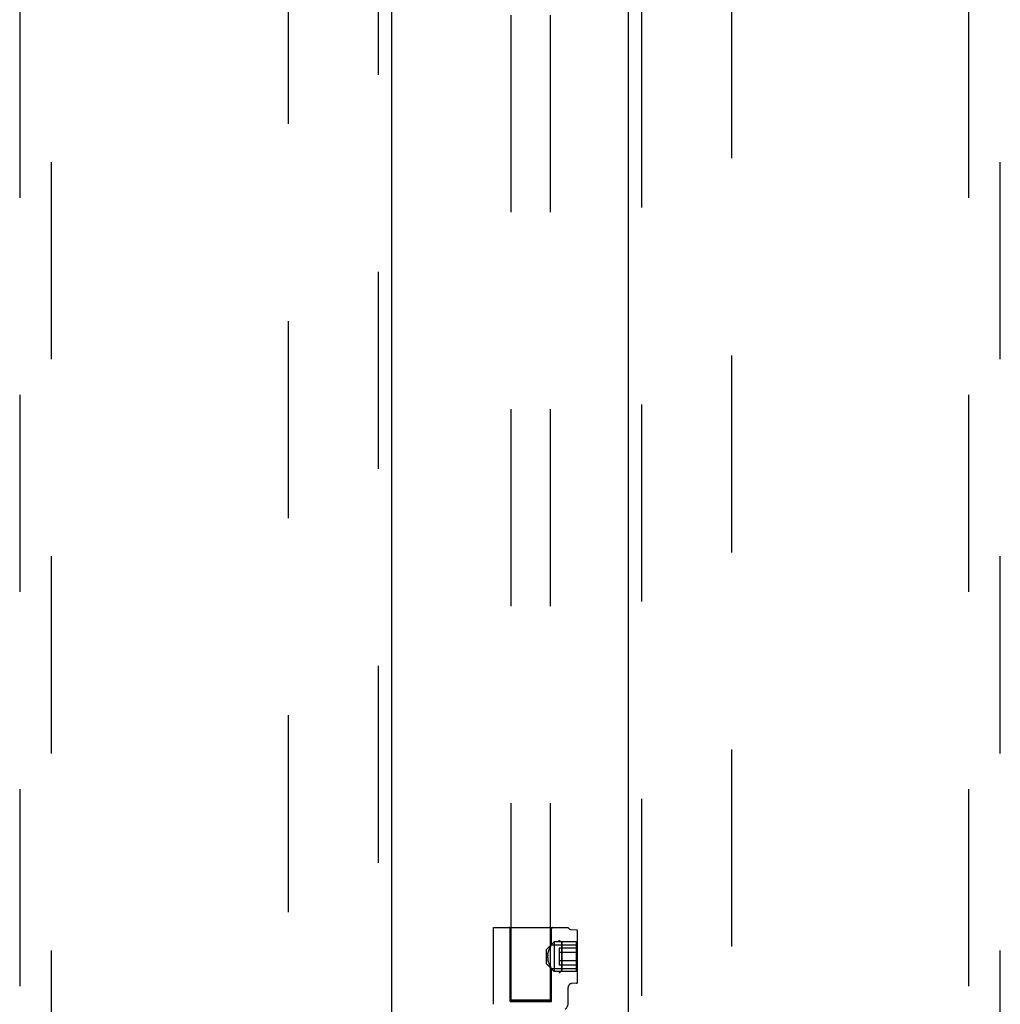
# Model space of a CAD drawing. Header units: inches. Extents: x 0 to 283, y 0 to 183.
# Tile 45 of 116: x 97 to 105, y 97 to 105. Entities that reach past the tile are written whole.
import ezdxf

# ---------------------------------------------------------------- set-up
doc = ezdxf.new("R2010")
doc.units = ezdxf.units.IN
doc.header["$LTSCALE"] = 15.583333
doc.header["$MEASUREMENT"] = 0
doc.linetypes.add('HIDDEN', pattern=[0.2, 0.1, -0.1])
for name, color, linetype in [('DEFAULT_2', 8, 'HIDDEN'), ('LEFTHAND_DOOR_ASSEMBLY', 7, 'CONTINUOUS'), ('RIGHTHAND_DOOR_ASSEMBLY', 7, 'CONTINUOUS')]:
    doc.layers.add(name, color=color, linetype=linetype)

msp = doc.modelspace()

# ---------------------------------------------------------------- linework, layer by layer
at = {"layer": 'DEFAULT_2', "color": 8, "linetype": 'HIDDEN'}
for p, q in [((100.7461, 97.2463), (100.7461, 132.2422)), ((101.0586, 97.2463), (101.0586, 132.2422)), ((98.9878, 57.4268), (98.9878, 130.3968)), ((102.4878, 130.3968), (102.4878, 57.4268)), ((100.6073, 97.2151), (100.6073, 97.8218)), ((100.6073, 97.8218), (101.1973, 97.8218)), ((100.7398, 97.2368), (100.7398, 97.8118)), ((101.0648, 97.6849), (101.0648, 97.8118)), ((101.2631, 97.8016), (101.222, 97.8049)), ((101.2723, 97.3921), (101.2723, 97.7916)), ((101.0268, 97.6481), (101.0868, 97.7081)), ((101.0268, 97.5356), (101.0268, 97.6481)), ((101.0415, 97.6333), (101.044, 97.6409)), ((101.0519, 97.6605), (101.0545, 97.666)), ((101.0569, 97.6709), (101.0592, 97.6752)), ((101.0611, 97.6788), (101.0592, 97.6752)), ((101.0627, 97.6817), (101.0611, 97.6787)), ((101.0627, 97.6816), (101.0646, 97.6849)), ((101.0648, 97.6854), (101.0646, 97.685)), ((101.0646, 97.6853), (101.2723, 97.6853)), ((101.0868, 97.7081), (101.0868, 97.4756)), ((101.2623, 97.7081), (101.0868, 97.7081)), ((101.1253, 97.66), (101.1253, 97.5237)), ((101.2623, 97.66), (101.1253, 97.66)), ((101.1463, 97.7069), (101.1433, 97.7083)), ((101.1466, 97.7067), (101.1463, 97.7069)), ((101.1473, 97.7045), (101.1473, 97.7049)), ((101.1473, 97.4792), (101.1473, 97.7045)), ((101.1473, 97.7045), (101.1473, 97.5918)), ((101.2623, 97.4756), (101.2623, 97.7081)), ((101.0352, 97.5918), (101.0355, 97.6004)), ((101.0355, 97.5833), (101.0352, 97.5918)), ((101.0363, 97.6088), (101.0376, 97.6173)), ((101.0376, 97.6173), (101.0394, 97.6255)), ((101.0394, 97.5581), (101.0376, 97.5664)), ((101.0394, 97.6255), (101.0416, 97.6334)), ((101.2623, 97.6259), (101.1253, 97.6259)), ((101.1473, 97.5918), (101.1473, 97.4792)), ((101.0268, 97.5356), (101.0868, 97.4756)), ((101.0416, 97.5503), (101.0394, 97.5582)), ((101.044, 97.5428), (101.0415, 97.5503)), ((101.044, 97.5428), (101.0466, 97.5358)), ((101.0519, 97.5232), (101.0545, 97.5176)), ((101.0545, 97.5177), (101.057, 97.5127)), ((101.0569, 97.5128), (101.0592, 97.5084)), ((101.0592, 97.5085), (101.0612, 97.5048)), ((101.0611, 97.505), (101.0627, 97.502)), ((101.0646, 97.4987), (101.0627, 97.5021)), ((101.0646, 97.4987), (101.0648, 97.4983)), ((101.0646, 97.4983), (101.2723, 97.4983)), ((101.0648, 97.2368), (101.0648, 97.4987)), ((101.2623, 97.5578), (101.1253, 97.5578)), ((101.2623, 97.5237), (101.1253, 97.5237)), ((101.2623, 97.4756), (101.0868, 97.4756)), ((101.1973, 97.2245), (101.1973, 97.3491)), ((101.2631, 97.3821), (101.2249, 97.379)), ((100.7918, 97.248), (100.7772, 97.2478)), ((100.8087, 97.2483), (100.7918, 97.248)), ((100.8274, 97.2484), (100.8087, 97.2483)), ((100.8583, 97.2486), (100.8274, 97.2484)), ((100.8912, 97.2487), (100.8583, 97.2486)), ((100.9245, 97.2487), (100.8912, 97.2487)), ((100.9569, 97.2486), (100.9245, 97.2487)), ((100.9868, 97.2483), (100.9569, 97.2486)), ((101.0046, 97.2481), (100.9868, 97.2483)), ((101.0204, 97.2479), (101.0046, 97.2481)), ((100.7398, 97.2368), (101.0648, 97.2368)), ((100.7772, 97.2478), (100.7652, 97.2475)), ((100.7842, 97.2448), (100.8, 97.2445)), ((100.8, 97.2445), (100.8178, 97.2443)), ((100.8178, 97.2443), (100.8477, 97.2441)), ((100.8477, 97.2441), (100.8801, 97.2439)), ((100.8801, 97.2439), (100.9135, 97.2439)), ((100.9135, 97.2439), (100.9463, 97.244)), ((100.9463, 97.244), (100.9772, 97.2442)), ((100.9772, 97.2442), (100.9959, 97.2444)), ((100.9959, 97.2444), (101.0128, 97.2446)), ((101.0128, 97.2446), (101.0274, 97.2449)), ((101.0274, 97.2449), (101.0394, 97.2452))]:
    msp.add_line(p, q, dxfattribs=at)
for points in [[(101.1433, 97.7083), (101.1403, 97.71), (101.1374, 97.7118), (101.1346, 97.7137), (101.132, 97.7157), (101.1297, 97.7178), (101.1276, 97.72), (101.1258, 97.7222)], [(101.1346, 97.7137), (101.132, 97.7158), (101.1297, 97.7179), (101.1276, 97.7201), (101.1258, 97.7222)], [(101.044, 97.6408), (101.0466, 97.6479), (101.0492, 97.6545)], [(101.0545, 97.666), (101.0519, 97.6605), (101.0492, 97.6545), (101.0465, 97.6479)], [(101.0592, 97.6752), (101.057, 97.6709), (101.0545, 97.666)], [(101.1463, 97.7069), (101.1466, 97.7067), (101.1468, 97.7065)], [(101.1473, 97.7052), (101.1472, 97.7056), (101.1471, 97.7059), (101.147, 97.7062), (101.1468, 97.7065)], [(101.1473, 97.7052), (101.1473, 97.7049), (101.1473, 97.7045)], [(101.0363, 97.6088), (101.0355, 97.6004), (101.0352, 97.5918)], [(101.0352, 97.5918), (101.0355, 97.5833), (101.0363, 97.5748), (101.0376, 97.5664)], [(101.0519, 97.5231), (101.0492, 97.5292), (101.0466, 97.5358)], [(101.1463, 97.4768), (101.1433, 97.4753), (101.1403, 97.4737), (101.1374, 97.4719), (101.1346, 97.47), (101.132, 97.4679), (101.1297, 97.4658), (101.1276, 97.4637), (101.1258, 97.4615)], [(101.1471, 97.4757), (101.1436, 97.4749), (101.1404, 97.4737), (101.1374, 97.472), (101.1347, 97.47), (101.1321, 97.468), (101.1297, 97.4659), (101.1276, 97.4637), (101.1258, 97.4615)], [(101.1473, 97.4792), (101.1473, 97.4788), (101.1473, 97.4784), (101.1472, 97.4781), (101.1471, 97.4778), (101.147, 97.4775), (101.1468, 97.4772), (101.1466, 97.477), (101.1463, 97.4768)], [(101.1471, 97.4757), (101.1466, 97.4762), (101.1464, 97.4768), (101.1467, 97.4774), (101.1472, 97.478), (101.1473, 97.4786), (101.1473, 97.4792)], [(100.7652, 97.2475), (100.7602, 97.2473), (100.7559, 97.2472), (100.7524, 97.247), (100.7496, 97.2468), (100.7476, 97.2467), (100.7465, 97.2465), (100.7461, 97.2463)], [(100.7461, 97.2463), (100.7465, 97.2462), (100.7476, 97.246), (100.7496, 97.2458), (100.7524, 97.2457), (100.7559, 97.2455), (100.7602, 97.2453), (100.7652, 97.2452), (100.7709, 97.245), (100.7842, 97.2448)], [(101.0586, 97.2463), (101.0582, 97.2465), (101.057, 97.2467), (101.055, 97.2468), (101.0522, 97.247), (101.0487, 97.2472), (101.0444, 97.2473), (101.0394, 97.2475), (101.0338, 97.2476), (101.0204, 97.2479)], [(101.0394, 97.2452), (101.0444, 97.2453), (101.0487, 97.2455), (101.0522, 97.2457), (101.055, 97.2458), (101.057, 97.246), (101.0582, 97.2462), (101.0586, 97.2463)]]:
    msp.add_lwpolyline(points, dxfattribs=at)
for centre, radius, start, end in [((100.7298, 97.8118), 0.01, 0, 90), ((101.0748, 97.8118), 0.01, 90, 180), ((101.2244, 97.8348), 0.03, 205.53148, 265.42608), ((101.2623, 97.7916), 0.01, 0, 85.42608), ((101.2273, 97.3491), 0.03, 94.57376, 180.0002), ((101.2623, 97.3921), 0.01, 274.57392, 360), ((101.1373, 97.2245), 0.06, 306.21893, 0.00006)]:
    msp.add_arc(centre, radius, start, end, dxfattribs=at)
at = {"layer": 'LEFTHAND_DOOR_ASSEMBLY', "color": 8, "linetype": 'HIDDEN'}
for p, q in [((99.6963, 131.0578), (99.6963, 56.7658)), ((96.8628, 130.0843), (96.8628, 96.0826)), ((97.1128, 96.0826), (97.1128, 130.0843))]:
    msp.add_line(p, q, dxfattribs=at)
at = {"layer": 'LEFTHAND_DOOR_ASSEMBLY', "color": 3, "linetype": 'Continuous'}
msp.add_line((99.8003, 131.0578), (99.8003, 56.7658), dxfattribs=at)
at = {"layer": 'RIGHTHAND_DOOR_ASSEMBLY', "color": 3, "linetype": 'Continuous'}
msp.add_line((101.6753, 56.7658), (101.6753, 131.0578), dxfattribs=at)
at = {"layer": 'RIGHTHAND_DOOR_ASSEMBLY', "color": 8, "linetype": 'HIDDEN'}
for p, q in [((101.7793, 56.7658), (101.7793, 131.0578)), ((104.3628, 130.0843), (104.3628, 96.0826)), ((104.6128, 96.0826), (104.6128, 130.0843))]:
    msp.add_line(p, q, dxfattribs=at)

doc.saveas('drawing.dxf')
